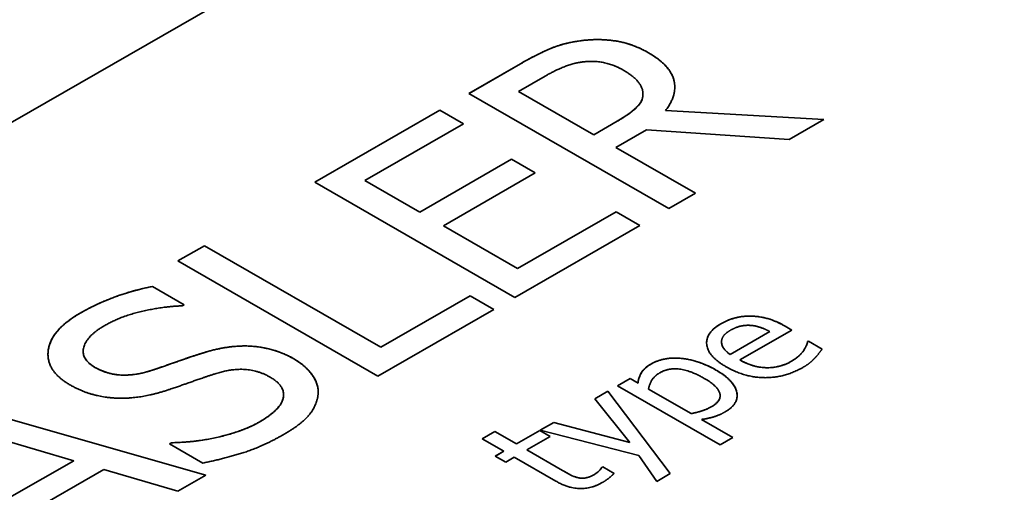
# Model space of a CAD drawing. Header units: millimetres. Extents: x 0 to 210, y 0 to 149.
# Tile 15 of 26: x 137.42 to 140.9, y 130.13 to 131.8. Entities that reach past the tile are written whole.
import ezdxf

# ---------------------------------------------------------------- set-up
doc = ezdxf.new("R2010")
doc.units = ezdxf.units.MM
doc.header["$LTSCALE"] = 0.5
doc.layers.add('Sichtbar (ISO)', color=7, linetype='Continuous', lineweight=35)
doc.layers.add('Sichtbar schmal (ISO)', color=7, linetype='Continuous', lineweight=25)

msp = doc.modelspace()

# ---------------------------------------------------------------- linework, layer by layer
at = {"layer": 'Sichtbar (ISO)'}
for p, q in [((134.9594, 130.0353), (142.3841, 134.3108)), ((139.0081, 131.5378), (139.1903, 131.6428)), ((139.0082, 131.5378), (139.1903, 131.6427)), ((139.2769, 131.5989), (139.1835, 131.5451)), ((139.7152, 131.1306), (139.0081, 131.5378)), ((139.1835, 131.5451), (139.4493, 131.392)), ((139.1835, 131.5451), (139.1835, 131.5451)), ((139.1835, 131.5451), (139.4493, 131.3919)), ((139.623, 131.537), (139.623, 131.537)), ((139.623, 131.5342), (139.623, 131.5342)), ((138.4626, 131.2237), (138.905, 131.4784)), ((138.4626, 131.2237), (138.905, 131.4784)), ((138.905, 131.4784), (138.9886, 131.4303)), ((138.905, 131.4784), (138.905, 131.4784)), ((138.905, 131.4784), (138.9886, 131.4302)), ((139.7032, 131.4781), (140.2625, 131.4458)), ((139.7032, 131.4781), (139.7032, 131.4781)), ((139.7032, 131.4781), (140.2624, 131.4457)), ((138.9886, 131.4303), (138.6402, 131.2296)), ((139.4493, 131.392), (139.5319, 131.4395)), ((139.4493, 131.3919), (139.5319, 131.4395)), ((140.2625, 131.4458), (140.1404, 131.3755)), ((139.6356, 131.4088), (139.5278, 131.3468)), ((140.1404, 131.3755), (139.6356, 131.4088)), ((139.4493, 131.3919), (139.4493, 131.392)), ((139.5278, 131.3468), (139.8092, 131.1848)), ((139.5278, 131.3467), (139.5278, 131.3468)), ((139.5278, 131.3467), (139.8092, 131.1847)), ((138.8339, 131.1181), (139.1588, 131.3052)), ((138.8339, 131.1181), (139.1588, 131.3052)), ((139.1588, 131.3052), (139.2425, 131.257)), ((139.1588, 131.3052), (139.1588, 131.3052)), ((139.1588, 131.3052), (139.2424, 131.257)), ((139.2425, 131.257), (138.9176, 131.0699)), ((139.1697, 130.8165), (138.4626, 131.2237)), ((138.6402, 131.2296), (138.8339, 131.1181)), ((138.6402, 131.2296), (138.6402, 131.2296)), ((138.6402, 131.2296), (138.8339, 131.1181)), ((139.8092, 131.1848), (139.7152, 131.1306)), ((138.8339, 131.1181), (138.8339, 131.1181)), ((139.18, 130.9188), (139.5284, 131.1194)), ((139.18, 130.9188), (139.5284, 131.1194)), ((139.5284, 131.1194), (139.6121, 131.0712)), ((139.5284, 131.1194), (139.5284, 131.1194)), ((139.5284, 131.1194), (139.612, 131.0712)), ((138.9176, 131.0699), (138.9176, 131.0699)), ((138.9176, 131.0699), (139.18, 130.9188)), ((138.9176, 131.0699), (139.18, 130.9188)), ((139.6121, 131.0712), (139.1697, 130.8165)), ((137.979, 130.9452), (138.0729, 130.9993)), ((137.979, 130.9452), (138.0729, 130.9993)), ((138.0729, 130.9993), (138.6964, 130.6403)), ((138.0729, 130.9993), (138.0729, 130.9993)), ((138.0729, 130.9993), (138.6964, 130.6403)), ((138.6861, 130.538), (137.979, 130.9452)), ((139.18, 130.9188), (139.18, 130.9188)), ((137.889, 130.8551), (138.0013, 130.7904)), ((137.889, 130.8551), (137.889, 130.8551)), ((137.889, 130.8551), (138.0013, 130.7904)), ((138.6964, 130.6403), (139.0121, 130.8221)), ((138.6964, 130.6403), (139.0121, 130.8221)), ((139.0121, 130.8221), (139.0121, 130.8221)), ((139.0121, 130.8221), (139.0958, 130.7739)), ((139.0121, 130.8221), (139.0958, 130.7739)), ((138.0013, 130.7904), (137.9944, 130.7865)), ((139.0958, 130.7739), (138.6861, 130.538)), ((140.0052, 130.7501), (140.0052, 130.7502)), ((140.1498, 130.7009), (139.9662, 130.5951)), ((140.1255, 130.7149), (140.1498, 130.7009)), ((140.1255, 130.7148), (140.1498, 130.7008)), ((139.9321, 130.6147), (140.0722, 130.6954)), ((139.9321, 130.6147), (140.0722, 130.6954)), ((140.0722, 130.6954), (140.0722, 130.6954)), ((140.2054, 130.6603), (140.208, 130.6618)), ((140.2054, 130.6602), (140.208, 130.6617)), ((140.208, 130.6618), (140.2567, 130.6337)), ((140.208, 130.6617), (140.208, 130.6618)), ((140.208, 130.6617), (140.2567, 130.6337)), ((138.6964, 130.6403), (138.6964, 130.6403)), ((139.9009, 130.6577), (139.9009, 130.6578)), ((140.1917, 130.6289), (140.1917, 130.6289)), ((140.2054, 130.6602), (140.2054, 130.6603)), ((137.6439, 130.6256), (137.6439, 130.6256)), ((139.9321, 130.6147), (139.9321, 130.6147)), ((139.9662, 130.5951), (139.9662, 130.5951)), ((139.5333, 130.5038), (139.578, 130.5296)), ((139.5333, 130.5039), (139.578, 130.5296)), ((139.578, 130.5296), (139.6058, 130.5135)), ((139.578, 130.5296), (139.6058, 130.5136)), ((139.578, 130.5296), (139.578, 130.5296)), ((139.8963, 130.2948), (139.5333, 130.5039)), ((139.6058, 130.5135), (139.6058, 130.5136)), ((139.643, 130.4921), (139.7937, 130.4054)), ((139.643, 130.4921), (139.7937, 130.4053)), ((139.643, 130.4921), (139.643, 130.4921)), ((137.132, 130.4575), (138.0775, 130.1876)), ((137.132, 130.4574), (138.0775, 130.1875)), ((138.3523, 130.4718), (138.3523, 130.4718)), ((139.453, 130.4577), (139.4995, 130.4844)), ((139.5774, 130.3029), (139.453, 130.4577)), ((139.4531, 130.4576), (139.4995, 130.4843)), ((139.4995, 130.4843), (139.4995, 130.4844)), ((139.4995, 130.4844), (139.7198, 130.1932)), ((139.4995, 130.4843), (139.7198, 130.1932)), ((139.8961, 130.4685), (139.8961, 130.4685)), ((139.7937, 130.4053), (139.7937, 130.4054)), ((139.8298, 130.3845), (139.8298, 130.3846)), ((139.8298, 130.3846), (139.941, 130.3206)), ((139.8298, 130.3845), (139.9409, 130.3205)), ((137.6105, 130.2387), (137.1681, 130.3674)), ((139.2602, 130.3466), (139.3084, 130.3743)), ((139.2603, 130.3466), (139.3084, 130.3743)), ((139.3084, 130.3743), (139.5774, 130.3029)), ((139.3084, 130.3743), (139.3084, 130.3743)), ((139.3084, 130.3743), (139.5774, 130.3029)), ((139.0551, 130.3162), (139.0998, 130.342)), ((139.0551, 130.3163), (139.0998, 130.342)), ((139.1313, 130.2724), (139.0551, 130.3163)), ((139.0998, 130.342), (139.176, 130.2981)), ((139.0998, 130.342), (139.0998, 130.342)), ((139.0998, 130.342), (139.176, 130.2981)), ((139.176, 130.2981), (139.2582, 130.3455)), ((139.176, 130.2981), (139.2582, 130.3454)), ((139.2952, 130.3242), (139.213, 130.2768)), ((139.2582, 130.3454), (139.2582, 130.3455)), ((139.2582, 130.3455), (139.2952, 130.3242)), ((139.2582, 130.3454), (139.2951, 130.3242)), ((139.6089, 130.2567), (139.2602, 130.3466)), ((139.941, 130.3206), (139.8963, 130.2948)), ((137.9492, 130.2984), (137.9561, 130.3024)), ((137.9492, 130.2984), (137.9561, 130.3024)), ((138.0672, 130.2305), (137.9492, 130.2984)), ((137.9561, 130.3024), (137.9561, 130.3024)), ((139.176, 130.2981), (139.176, 130.2981)), ((139.5774, 130.3029), (139.5774, 130.3029)), ((139.1012, 130.255), (139.1313, 130.2724)), ((139.1382, 130.2338), (139.1012, 130.255)), ((139.1013, 130.255), (139.1313, 130.2723)), ((139.1313, 130.2723), (139.1313, 130.2724)), ((139.1683, 130.2511), (139.1382, 130.2338)), ((139.3152, 130.1665), (139.1683, 130.2511)), ((139.213, 130.2768), (139.3393, 130.204)), ((139.213, 130.2768), (139.3393, 130.2041)), ((139.213, 130.2768), (139.213, 130.2768)), ((139.6719, 130.1656), (139.6089, 130.2567)), ((137.3922, 130.113), (137.6105, 130.2387)), ((137.3922, 130.1129), (137.6105, 130.2387)), ((137.6105, 130.2387), (137.6105, 130.2387)), ((139.4785, 130.2156), (139.4811, 130.2171)), ((139.4785, 130.2156), (139.4811, 130.2171)), ((139.4785, 130.2156), (139.4785, 130.2156)), ((139.4811, 130.2171), (139.5212, 130.194)), ((139.4811, 130.2171), (139.4811, 130.2171)), ((139.4811, 130.2171), (139.5212, 130.194)), ((137.7165, 130.2074), (137.4466, 130.0519)), ((137.9784, 130.1305), (137.7165, 130.2074)), ((138.0775, 130.1876), (137.9784, 130.1305)), ((139.3972, 130.178), (139.3972, 130.178)), ((139.7198, 130.1932), (139.6719, 130.1656))]:
    msp.add_line(p, q, dxfattribs=at)
for points in [[(139.1903, 131.6428), (139.2511, 131.6778), (139.3462, 131.7173), (139.4075, 131.7249)], [(139.4075, 131.7249), (139.4688, 131.7325), (139.5869, 131.714), (139.6424, 131.682)], [(139.6424, 131.682), (139.7198, 131.6375), (139.7456, 131.5316), (139.7032, 131.4781)], [(139.4132, 131.6497), (139.38, 131.6457), (139.3158, 131.6213), (139.2769, 131.5989)], [(139.5519, 131.6213), (139.521, 131.6391), (139.4516, 131.654), (139.4132, 131.6497)], [(139.623, 131.5342), (139.6241, 131.5573), (139.5886, 131.6002), (139.5519, 131.6213)], [(139.5319, 131.4395), (139.5725, 131.4629), (139.623, 131.5085), (139.623, 131.5342)], [(137.6329, 130.7604), (137.6925, 130.7947), (137.8214, 130.8419), (137.889, 130.8551)], [(137.9944, 130.7865), (137.9297, 130.7848), (137.7784, 130.7505), (137.7205, 130.7172)], [(137.5973, 130.507), (137.5114, 130.5565), (137.5292, 130.7007), (137.6329, 130.7604)], [(139.8989, 130.723), (139.9235, 130.7372), (139.9759, 130.7508), (140.0052, 130.7502)], [(140.0052, 130.7502), (140.0347, 130.7497), (140.0937, 130.7332), (140.1255, 130.7149)], [(137.7205, 130.7172), (137.6552, 130.6796), (137.6357, 130.5977), (137.6856, 130.569)], [(139.9178, 130.5708), (139.853, 130.6081), (139.8441, 130.6914), (139.8989, 130.723)], [(139.933, 130.7004), (139.9152, 130.6901), (139.9009, 130.6697), (139.9009, 130.6578)], [(140.0037, 130.7174), (139.986, 130.7187), (139.951, 130.7108), (139.933, 130.7004)], [(140.0722, 130.6954), (140.0536, 130.7055), (140.0198, 130.7164), (140.0037, 130.7174)], [(138.0701, 130.6208), (138.1652, 130.6499), (138.3228, 130.637), (138.3887, 130.599)], [(139.9009, 130.6578), (139.9014, 130.6459), (139.9166, 130.6253), (139.9321, 130.6147)], [(140.149, 130.5908), (140.1636, 130.5992), (140.1854, 130.6193), (140.1917, 130.6289)], [(140.1917, 130.6289), (140.198, 130.6391), (140.2046, 130.6545), (140.2054, 130.6603)], [(140.2567, 130.6337), (140.2521, 130.6274), (140.2378, 130.6086), (140.2312, 130.6019)], [(137.8879, 130.5588), (137.9257, 130.5713), (138.0328, 130.6093), (138.0701, 130.6208)], [(138.3887, 130.599), (138.4305, 130.575), (138.4769, 130.5093), (138.4746, 130.4756)], [(139.6516, 130.5806), (139.6972, 130.6068), (139.8204, 130.5946), (139.8811, 130.5596)], [(139.9662, 130.5951), (140.0123, 130.5685), (140.1077, 130.567), (140.149, 130.5908)], [(140.2312, 130.6019), (140.222, 130.5923), (140.2046, 130.5779), (140.1885, 130.5687)], [(137.6856, 130.569), (137.7303, 130.5433), (137.8311, 130.54), (137.8879, 130.5588)], [(138.3056, 130.534), (138.2632, 130.5585), (138.1686, 130.5647), (138.1102, 130.5462)], [(139.6058, 130.5136), (139.6072, 130.5319), (139.6278, 130.5669), (139.6516, 130.5806)], [(139.8401, 130.5301), (139.7946, 130.5563), (139.7155, 130.5685), (139.6831, 130.5499)], [(139.8811, 130.5596), (139.9476, 130.5213), (139.9628, 130.4397), (139.9143, 130.4118)], [(140.1885, 130.5687), (140.1249, 130.5321), (139.9837, 130.5329), (139.9178, 130.5708)], [(138.1102, 130.5462), (138.0684, 130.5327), (138.0013, 130.5086), (137.9503, 130.4911)], [(138.2661, 130.3753), (138.344, 130.4202), (138.3589, 130.5034), (138.3056, 130.534)], [(139.6831, 130.5499), (139.6642, 130.539), (139.6456, 130.5088), (139.643, 130.4921)], [(139.8668, 130.4306), (139.9014, 130.4506), (139.8888, 130.502), (139.8401, 130.5301)], [(137.771, 130.4598), (137.7257, 130.4608), (137.6386, 130.4832), (137.5973, 130.507)], [(137.9503, 130.4911), (137.9039, 130.4756), (137.8168, 130.4591), (137.771, 130.4598)], [(138.4746, 130.4756), (138.4718, 130.4383), (138.4191, 130.3697), (138.3543, 130.3324)], [(139.7937, 130.4054), (139.8195, 130.4106), (139.8507, 130.4214), (139.8668, 130.4306)], [(139.9143, 130.4118), (139.8946, 130.4004), (139.855, 130.3882), (139.8298, 130.3846)], [(137.9561, 130.3024), (138.046, 130.304), (138.2116, 130.344), (138.2661, 130.3753)], [(138.3543, 130.3324), (138.2775, 130.2882), (138.1377, 130.2446), (138.0672, 130.2305)], [(139.4513, 130.19), (139.4622, 130.1963), (139.476, 130.2118), (139.4785, 130.2156)], [(139.3393, 130.2041), (139.3594, 130.1925), (139.3829, 130.1806), (139.3972, 130.178)], [(139.3972, 130.178), (139.4095, 130.1755), (139.4359, 130.1811), (139.4513, 130.19)], [(139.5212, 130.194), (139.5121, 130.1848), (139.4903, 130.1676), (139.4791, 130.1612)], [(139.4791, 130.1612), (139.4427, 130.1402), (139.3602, 130.1405), (139.3152, 130.1665)]]:
    msp.add_open_spline(points, degree=2, dxfattribs=at)
for points, knots in [([(139.1903, 131.6427), (139.2255, 131.663), (139.262, 131.6829), (139.3346, 131.7119), (139.3698, 131.7202), (139.4075, 131.7249)], [-0.05302467, -0.05302467, -0.05302467, -0.05302467, -0.02317168, -0.02317168, 0, 0, 0, 0]), ([(139.4075, 131.7249), (139.4323, 131.728), (139.4573, 131.729), (139.5079, 131.7266), (139.5323, 131.7235), (139.5884, 131.7093), (139.6173, 131.6965), (139.6424, 131.682)], [-0.05204728, -0.05204728, -0.05204728, -0.05204728, -0.03671196, -0.03671196, -0.02133256, -0.02133256, 0, 0, 0, 0]), ([(139.6424, 131.682), (139.6594, 131.6722), (139.675, 131.6616), (139.7006, 131.6395), (139.7109, 131.6283), (139.7318, 131.596), (139.7358, 131.5766), (139.7357, 131.5598)], [-0.06707013, -0.06707013, -0.06707013, -0.06707013, -0.05633018, -0.05633018, -0.04639558, -0.04639558, -0.02955843, -0.02955843, -0.02955843, -0.02955843]), ([(139.5319, 131.4395), (139.5478, 131.4486), (139.5631, 131.4584), (139.6006, 131.4862), (139.6089, 131.4972), (139.6191, 131.5112), (139.623, 131.5225), (139.623, 131.5342)], [-0.01796726, -0.01796726, -0.01796726, -0.01796726, -0.01584226, -0.01584226, -0.01220091, -0.01220091, 0, 0, 0, 0]), ([(137.6329, 130.7604), (137.6849, 130.7903), (137.7293, 130.8082), (137.7984, 130.8335), (137.8424, 130.846), (137.889, 130.8551)], [-0.04918117, -0.04918117, -0.04918117, -0.04918117, -0.02951386, -0.02951386, 0, 0, 0, 0]), ([(137.5194, 130.6153), (137.5194, 130.6154), (137.5194, 130.6156), (137.5195, 130.6346), (137.5244, 130.6595), (137.565, 130.7149), (137.596, 130.7392), (137.6329, 130.7604)], [-0.0629457, -0.0629457, -0.0629457, -0.0629457, -0.06265661, -0.06265661, -0.03124458, -0.03124458, 0, 0, 0, 0]), ([(139.8989, 130.7229), (139.9077, 130.728), (139.9173, 130.7328), (139.9355, 130.7399), (139.9456, 130.7433), (139.9729, 130.7491), (139.9888, 130.7505), (140.0052, 130.7501)], [-0.02764218, -0.02764218, -0.02764218, -0.02764218, -0.01748142, -0.01748142, -0.00981239, -0.00981239, 0, 0, 0, 0]), ([(140.0052, 130.7501), (140.0151, 130.75), (140.025, 130.7491), (140.0475, 130.7458), (140.058, 130.7431), (140.0868, 130.7351), (140.1078, 130.725), (140.1255, 130.7148)], [-0.02230193, -0.02230193, -0.02230193, -0.02230193, -0.01918112, -0.01918112, -0.01504912, -0.01504912, 0, 0, 0, 0]), ([(139.8482, 130.656), (139.8482, 130.6563), (139.8482, 130.6566), (139.8484, 130.6685), (139.8522, 130.6797), (139.8689, 130.7027), (139.8825, 130.7135), (139.8989, 130.7229)], [-0.02631691, -0.02631691, -0.02631691, -0.02631691, -0.02600969, -0.02600969, -0.01392109, -0.01392109, 0, 0, 0, 0]), ([(138.0701, 130.6208), (138.0941, 130.6281), (138.1195, 130.6344), (138.1684, 130.6424), (138.1918, 130.6446), (138.2517, 130.6445), (138.2803, 130.6392), (138.3335, 130.6263), (138.3629, 130.6138), (138.3887, 130.599)], [-0.05263016, -0.05263016, -0.05263016, -0.05263016, -0.04302573, -0.04302573, -0.03464385, -0.03464385, -0.02185836, -0.02185836, 0, 0, 0, 0]), ([(139.9009, 130.6577), (139.9012, 130.6501), (139.9038, 130.6426), (139.913, 130.6302), (139.9197, 130.6232), (139.9321, 130.6147)], [-0.02675908, -0.02675908, -0.02675908, -0.02675908, -0.01155371, -0.01155371, 0, 0, 0, 0]), ([(140.149, 130.5908), (140.1626, 130.5986), (140.1707, 130.6058), (140.1812, 130.6154), (140.1872, 130.622), (140.1917, 130.6289)], [-0.01188152, -0.01188152, -0.01188152, -0.01188152, -0.00762165, -0.00762165, 0, 0, 0, 0]), ([(140.1917, 130.6289), (140.1966, 130.6369), (140.1995, 130.6426), (140.2031, 130.6511), (140.2048, 130.6558), (140.2054, 130.6602)], [-0.009168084, -0.009168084, -0.009168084, -0.009168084, -0.004620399, -0.004620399, 0, 0, 0, 0]), ([(137.6439, 130.6256), (137.6439, 130.6251), (137.6439, 130.6247), (137.6441, 130.6144), (137.6473, 130.6048), (137.6612, 130.5856), (137.6721, 130.5767), (137.6856, 130.569)], [-0.02215874, -0.02215874, -0.02215874, -0.02215874, -0.02171581, -0.02171581, -0.01142699, -0.01142699, 0, 0, 0, 0]), ([(137.8879, 130.5587), (137.9259, 130.5714), (137.9696, 130.5869), (138.0076, 130.6003), (138.0406, 130.6117), (138.0701, 130.6208)], [-0.02687391, -0.02687391, -0.02687391, -0.02687391, -0.02006272, -0.02006272, 0, 0, 0, 0]), ([(138.3887, 130.599), (138.4041, 130.5901), (138.4176, 130.5804), (138.4427, 130.5573), (138.452, 130.5453), (138.4703, 130.516), (138.476, 130.4961), (138.4746, 130.4756)], [-0.04193967, -0.04193967, -0.04193967, -0.04193967, -0.03244044, -0.03244044, -0.02135708, -0.02135708, -0.00001414, -0.00001414, -0.00001414, -0.00001414]), ([(139.6516, 130.5805), (139.6583, 130.5844), (139.6656, 130.5879), (139.6809, 130.5938), (139.6888, 130.5961), (139.7113, 130.6009), (139.726, 130.6021), (139.7581, 130.6014), (139.7785, 130.5989), (139.8308, 130.5853), (139.8578, 130.573), (139.8811, 130.5596)], [-0.06334103, -0.06334103, -0.06334103, -0.06334103, -0.05515523, -0.05515523, -0.04748282, -0.04748282, -0.03441839, -0.03441839, -0.01977382, -0.01977382, 0, 0, 0, 0]), ([(139.9662, 130.5951), (139.9749, 130.5901), (139.9843, 130.5854), (140.0032, 130.5777), (140.0127, 130.5746), (140.0389, 130.5686), (140.0528, 130.5677), (140.078, 130.5678), (140.0914, 130.5695), (140.1212, 130.5769), (140.136, 130.5833), (140.149, 130.5908)], [-0.03496004, -0.03496004, -0.03496004, -0.03496004, -0.03024418, -0.03024418, -0.02608108, -0.02608108, -0.01941918, -0.01941918, -0.01098678, -0.01098678, 0, 0, 0, 0]), ([(137.6856, 130.569), (137.6964, 130.5628), (137.7083, 130.5571), (137.733, 130.5485), (137.7455, 130.5454), (137.7674, 130.5423), (137.786, 130.5402), (137.8387, 130.5448), (137.8644, 130.551), (137.8879, 130.5587)], [-0.08333455, -0.08333455, -0.08333455, -0.08333455, -0.05626423, -0.05626423, -0.03197839, -0.03197839, -0.01625017, -0.01625017, 0, 0, 0, 0]), ([(139.6058, 130.5136), (139.6072, 130.532), (139.6151, 130.5464), (139.6277, 130.564), (139.6382, 130.5728), (139.6516, 130.5805)], [-0.01985957, -0.01985957, -0.01985957, -0.01985957, -0.01133376, -0.01133376, 0, 0, 0, 0]), ([(139.8811, 130.5596), (139.8954, 130.5513), (139.9088, 130.5424), (139.9302, 130.5241), (139.9387, 130.515), (139.9541, 130.491), (139.9562, 130.4788), (139.9562, 130.4697)], [-0.04497683, -0.04497683, -0.04497683, -0.04497683, -0.03797072, -0.03797072, -0.03174116, -0.03174116, -0.02260603, -0.02260603, -0.02260603, -0.02260603]), ([(138.2661, 130.3753), (138.2824, 130.3847), (138.2981, 130.3949), (138.3228, 130.4151), (138.3328, 130.4251), (138.3496, 130.4496), (138.3524, 130.4614), (138.3523, 130.4718)], [-0.05264159, -0.05264159, -0.05264159, -0.05264159, -0.04317014, -0.04317014, -0.03511764, -0.03511764, -0.02444035, -0.02444035, -0.02444035, -0.02444035]), ([(139.8668, 130.4306), (139.8724, 130.4338), (139.8775, 130.4373), (139.8859, 130.4447), (139.8892, 130.4485), (139.8946, 130.4577), (139.8961, 130.4631), (139.8961, 130.4685)], [-0.03366993, -0.03366993, -0.03366993, -0.03366993, -0.03016037, -0.03016037, -0.02690452, -0.02690452, -0.02270943, -0.02270943, -0.02270943, -0.02270943]), ([(139.7937, 130.4053), (139.8072, 130.4081), (139.8227, 130.4117), (139.8423, 130.4184), (139.8532, 130.4227), (139.8668, 130.4306)], [-0.03130493, -0.03130493, -0.03130493, -0.03130493, -0.01152579, -0.01152579, 0, 0, 0, 0]), ([(137.9561, 130.3024), (137.9893, 130.303), (138.0221, 130.3055), (138.0897, 130.3148), (138.121, 130.3216), (138.1917, 130.3406), (138.2321, 130.3557), (138.2661, 130.3753)], [-0.06334527, -0.06334527, -0.06334527, -0.06334527, -0.04681904, -0.04681904, -0.02884921, -0.02884921, 0, 0, 0, 0]), ([(139.4513, 130.19), (139.4621, 130.1962), (139.4664, 130.201), (139.4724, 130.2078), (139.4764, 130.2124), (139.4785, 130.2156)], [-0.006364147, -0.006364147, -0.006364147, -0.006364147, -0.003516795, -0.003516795, 0, 0, 0, 0]), ([(139.3393, 130.204), (139.3588, 130.1928), (139.3687, 130.1877), (139.3799, 130.1823), (139.3881, 130.1796), (139.3972, 130.178)], [-0.008743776, -0.008743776, -0.008743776, -0.008743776, -0.005732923, -0.005732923, 0, 0, 0, 0]), ([(139.3972, 130.178), (139.4016, 130.1771), (139.4061, 130.1767), (139.4156, 130.177), (139.4204, 130.1777), (139.4337, 130.181), (139.4427, 130.185), (139.4513, 130.19)], [-0.01451894, -0.01451894, -0.01451894, -0.01451894, -0.01099759, -0.01099759, -0.00731813, -0.00731813, 0, 0, 0, 0])]:
    msp.add_open_spline(points, degree=3, knots=knots, dxfattribs=at)
at = {"layer": 'Sichtbar schmal (ISO)'}
for p, q in [((139.4075, 131.7249), (139.4075, 131.7249)), ((139.6424, 131.682), (139.6424, 131.682)), ((139.1903, 131.6427), (139.1903, 131.6428)), ((139.5319, 131.4395), (139.5319, 131.4395)), ((137.6329, 130.7604), (137.6329, 130.7604)), ((139.8989, 130.7229), (139.8989, 130.723)), ((140.1255, 130.7148), (140.1255, 130.7149)), ((138.0701, 130.6208), (138.0701, 130.6208)), ((138.3887, 130.599), (138.3887, 130.599)), ((137.6856, 130.569), (137.6856, 130.569)), ((137.8879, 130.5587), (137.8879, 130.5588)), ((139.6516, 130.5805), (139.6516, 130.5806)), ((139.8811, 130.5596), (139.8811, 130.5596)), ((140.149, 130.5908), (140.149, 130.5908)), ((139.8668, 130.4306), (139.8668, 130.4306)), ((138.2661, 130.3753), (138.2661, 130.3753)), ((139.3393, 130.204), (139.3393, 130.2041)), ((139.4513, 130.19), (139.4513, 130.19))]:
    msp.add_line(p, q, dxfattribs=at)

doc.saveas('drawing.dxf')
